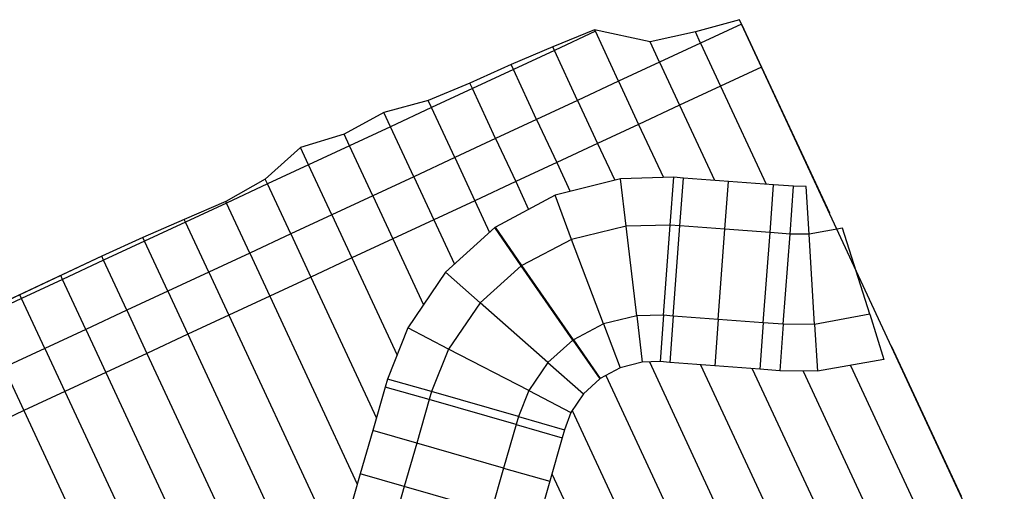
# Model space of a CAD drawing. Extents: x 1075205 to 1080159, y 1572534 to 1573545.
# Tile 29 of 29: x 1079724 to 1080159, y 1573245 to 1573454. Entities that reach past the tile are written whole.
import ezdxf

# ---------------------------------------------------------------- set-up
doc = ezdxf.new("R2010")
doc.units = 0
doc.header["$MEASUREMENT"] = 0
doc.layers.add('Canal', color=8, linetype='Continuous')

msp = doc.modelspace()

# ---------------------------------------------------------------- linework, layer by layer
msp.add_lwpolyline([(1080159.27, 1573202.07), (1080042.09, 1573453.87), (1080022.55, 1573448.45), (1080002.52, 1573444.09), (1079977.99, 1573449.39), (1079959.45, 1573441.82), (1079940.99, 1573434.1), (1079922.81, 1573425.77), (1079904.33, 1573418.08), (1079884.71, 1573412.83), (1079867.13, 1573403.19), (1079847.77, 1573397.4), (1079832.25, 1573383.34), (1079814.76, 1573373.52), (1079796.41, 1573365.56), (1079778.05, 1573357.6), (1079759.88, 1573349.25), (1079651.26, 1573298.24)])
at = {"layer": 'Canal', "extrusion": (0.029009, -0.065084, 0.997458)}
for p, q in [((1080042.99, 1573451.93, 73.5), (1080024.86, 1573443.5, 73.48)), ((1080042.99, 1573451.93, 73.5), (1080051.85, 1573432.9, 72)), ((1080024.86, 1573443.5, 73.48), (1080006.72, 1573435.06, 73.45)), ((1080024.86, 1573443.5, 73.48), (1080033.72, 1573424.46, 71.98)), ((1080024.86, 1573443.5, 73.48), (1080033.72, 1573424.46, 71.98)), ((1080006.72, 1573435.06, 73.45), (1079988.59, 1573426.62, 73.43)), ((1080006.72, 1573435.06, 73.45), (1080015.58, 1573416.02, 71.95)), ((1080006.72, 1573435.06, 73.45), (1080015.58, 1573416.02, 71.95)), ((1080051.85, 1573432.9, 72), (1080033.72, 1573424.46, 71.98)), ((1079988.59, 1573426.62, 73.43), (1079970.46, 1573418.18, 73.41)), ((1079988.59, 1573426.62, 73.43), (1079997.45, 1573407.58, 71.93)), ((1079988.59, 1573426.62, 73.43), (1079997.45, 1573407.58, 71.93)), ((1080033.72, 1573424.46, 71.98), (1080015.58, 1573416.02, 71.95)), ((1079970.46, 1573418.18, 73.41), (1079952.32, 1573409.74, 73.38)), ((1079970.46, 1573418.18, 73.41), (1079979.32, 1573399.14, 71.91)), ((1079970.46, 1573418.18, 73.41), (1079979.32, 1573399.14, 71.91)), ((1080015.58, 1573416.02, 71.95), (1079997.45, 1573407.58, 71.93)), ((1079952.32, 1573409.74, 73.38), (1079934.19, 1573401.3, 73.36)), ((1079952.32, 1573409.74, 73.38), (1079961.19, 1573390.7, 71.88)), ((1079952.32, 1573409.74, 73.38), (1079961.19, 1573390.7, 71.88)), ((1079997.45, 1573407.58, 71.93), (1079979.32, 1573399.14, 71.91)), ((1079934.19, 1573401.3, 73.36), (1079916.06, 1573392.87, 73.34)), ((1079934.19, 1573401.3, 73.36), (1079943.05, 1573382.26, 71.86)), ((1079934.19, 1573401.3, 73.36), (1079943.05, 1573382.26, 71.86)), ((1079979.32, 1573399.14, 71.91), (1079961.19, 1573390.7, 71.88)), ((1079916.06, 1573392.87, 73.34), (1079897.93, 1573384.43, 73.31)), ((1079916.06, 1573392.87, 73.34), (1079924.92, 1573373.83, 71.84)), ((1079916.06, 1573392.87, 73.34), (1079924.92, 1573373.83, 71.84)), ((1079961.19, 1573390.7, 71.88), (1079943.05, 1573382.26, 71.86)), ((1079897.93, 1573384.43, 73.31), (1079879.79, 1573375.99, 73.29)), ((1079897.93, 1573384.43, 73.31), (1079906.79, 1573365.39, 71.81)), ((1079897.93, 1573384.43, 73.31), (1079906.79, 1573365.39, 71.81)), ((1079943.05, 1573382.26, 71.86), (1079924.92, 1573373.83, 71.84)), ((1079879.79, 1573375.99, 73.29), (1079861.66, 1573367.55, 73.27)), ((1079879.79, 1573375.99, 73.29), (1079888.65, 1573356.95, 71.79)), ((1079879.79, 1573375.99, 73.29), (1079888.65, 1573356.95, 71.79)), ((1079924.92, 1573373.83, 71.84), (1079906.79, 1573365.39, 71.81)), ((1079861.66, 1573367.55, 73.27), (1079843.53, 1573359.11, 73.24)), ((1079861.66, 1573367.55, 73.27), (1079870.52, 1573348.51, 71.77)), ((1079861.66, 1573367.55, 73.27), (1079870.52, 1573348.51, 71.77)), ((1079906.79, 1573365.39, 71.81), (1079888.65, 1573356.95, 71.79)), ((1079843.53, 1573359.11, 73.24), (1079825.4, 1573350.67, 73.22)), ((1079843.53, 1573359.11, 73.24), (1079852.39, 1573340.07, 71.74)), ((1079843.53, 1573359.11, 73.24), (1079852.39, 1573340.07, 71.74)), ((1079888.65, 1573356.95, 71.79), (1079870.52, 1573348.51, 71.77)), ((1079825.4, 1573350.67, 73.22), (1079807.26, 1573342.24, 73.2)), ((1079825.4, 1573350.67, 73.22), (1079834.26, 1573331.63, 71.72)), ((1079825.4, 1573350.67, 73.22), (1079834.26, 1573331.63, 71.72)), ((1079870.52, 1573348.51, 71.77), (1079852.39, 1573340.07, 71.74)), ((1079807.26, 1573342.24, 73.2), (1079789.13, 1573333.8, 73.17)), ((1079807.26, 1573342.24, 73.2), (1079816.12, 1573323.2, 71.7)), ((1079807.26, 1573342.24, 73.2), (1079816.12, 1573323.2, 71.7)), ((1079852.39, 1573340.07, 71.74), (1079834.26, 1573331.63, 71.72)), ((1079789.13, 1573333.8, 73.17), (1079771, 1573325.36, 73.15)), ((1079789.13, 1573333.8, 73.17), (1079797.99, 1573314.76, 71.67)), ((1079789.13, 1573333.8, 73.17), (1079797.99, 1573314.76, 71.67)), ((1079834.26, 1573331.63, 71.72), (1079816.12, 1573323.2, 71.7)), ((1079771, 1573325.36, 73.15), (1079752.87, 1573316.92, 73.13)), ((1079771, 1573325.36, 73.15), (1079779.86, 1573306.32, 71.65)), ((1079771, 1573325.36, 73.15), (1079779.86, 1573306.32, 71.65)), ((1079816.12, 1573323.2, 71.7), (1079797.99, 1573314.76, 71.67)), ((1079752.87, 1573316.92, 73.13), (1079734.73, 1573308.48, 73.1)), ((1079752.87, 1573316.92, 73.13), (1079761.73, 1573297.88, 71.63)), ((1079752.87, 1573316.92, 73.13), (1079761.73, 1573297.88, 71.63)), ((1079797.99, 1573314.76, 71.67), (1079779.86, 1573306.32, 71.65)), ((1079734.73, 1573308.48, 73.1), (1079716.6, 1573300.04, 73.08)), ((1079734.73, 1573308.48, 73.1), (1079743.59, 1573289.44, 71.6)), ((1079734.73, 1573308.48, 73.1), (1079743.59, 1573289.44, 71.6)), ((1079779.86, 1573306.32, 71.65), (1079761.73, 1573297.88, 71.63)), ((1079716.6, 1573300.04, 73.08), (1079725.46, 1573281, 71.58)), ((1079716.6, 1573300.04, 73.08), (1079725.46, 1573281, 71.58)), ((1079761.73, 1573297.88, 71.63), (1079743.59, 1573289.44, 71.6)), ((1079743.59, 1573289.44, 71.6), (1079725.46, 1573281, 71.58)), ((1079725.46, 1573281, 71.58), (1079707.33, 1573272.57, 71.56))]:
    msp.add_line(p, q, dxfattribs=at)
at = {"layer": 'Canal', "extrusion": (-0.134423, 0.286237, 0.948683)}
for p, q in [((1079977.99, 1573449.39, 73.19), (1079959.45, 1573441.82, 72.85)), ((1079978.3, 1573448.74, 73.43), (1079960.16, 1573440.3, 73.41)), ((1079978.3, 1573448.74, 73.43), (1079977.99, 1573449.39, 73.19)), ((1079959.45, 1573441.82, 72.85), (1079940.99, 1573434.1, 72.56)), ((1079960.16, 1573440.3, 73.41), (1079959.45, 1573441.82, 72.85)), ((1079960.16, 1573440.3, 73.41), (1079959.45, 1573441.82, 72.85)), ((1079960.16, 1573440.3, 73.41), (1079942.03, 1573431.86, 73.38)), ((1079940.99, 1573434.1, 72.56), (1079922.81, 1573425.77, 72.5)), ((1079942.03, 1573431.86, 73.38), (1079940.99, 1573434.1, 72.56)), ((1079942.03, 1573431.86, 73.38), (1079940.99, 1573434.1, 72.56)), ((1079942.03, 1573431.86, 73.38), (1079923.9, 1573423.43, 73.36)), ((1079922.81, 1573425.77, 72.5), (1079904.33, 1573418.08, 72.2)), ((1079923.9, 1573423.43, 73.36), (1079905.76, 1573414.99, 73.34)), ((1079923.9, 1573423.43, 73.36), (1079922.81, 1573425.77, 72.5)), ((1079923.9, 1573423.43, 73.36), (1079922.81, 1573425.77, 72.5)), ((1079904.33, 1573418.08, 72.2), (1079884.71, 1573412.83, 71)), ((1079905.76, 1573414.99, 73.34), (1079887.63, 1573406.55, 73.31)), ((1079905.76, 1573414.99, 73.34), (1079904.33, 1573418.08, 72.2)), ((1079905.76, 1573414.99, 73.34), (1079904.33, 1573418.08, 72.2)), ((1079887.63, 1573406.55, 73.31), (1079884.71, 1573412.83, 71)), ((1079847.77, 1573397.4, 70.43), (1079832.25, 1573383.34, 72.47)), ((1079851.37, 1573389.67, 73.27), (1079847.77, 1573397.4, 70.43)), ((1079851.37, 1573389.67, 73.27), (1079833.23, 1573381.23, 73.24)), ((1079832.25, 1573383.34, 72.47), (1079814.76, 1573373.52, 72.96)), ((1079833.23, 1573381.23, 73.24), (1079815.1, 1573372.8, 73.22)), ((1079833.23, 1573381.23, 73.24), (1079832.25, 1573383.34, 72.47)), ((1079833.23, 1573381.23, 73.24), (1079832.25, 1573383.34, 72.47)), ((1079814.76, 1573373.52, 72.96), (1079796.41, 1573365.56, 72.76)), ((1079815.1, 1573372.8, 73.22), (1079796.97, 1573364.36, 73.2)), ((1079815.1, 1573372.8, 73.22), (1079814.76, 1573373.52, 72.96)), ((1079815.1, 1573372.8, 73.22), (1079814.76, 1573373.52, 72.96)), ((1079796.41, 1573365.56, 72.76), (1079778.05, 1573357.6, 72.56)), ((1079796.97, 1573364.36, 73.2), (1079778.84, 1573355.92, 73.17)), ((1079796.97, 1573364.36, 73.2), (1079796.41, 1573365.56, 72.76)), ((1079796.97, 1573364.36, 73.2), (1079796.41, 1573365.56, 72.76)), ((1079778.05, 1573357.6, 72.56), (1079759.88, 1573349.25, 72.5)), ((1079778.84, 1573355.92, 73.17), (1079760.7, 1573347.48, 73.15)), ((1079778.84, 1573355.92, 73.17), (1079778.05, 1573357.6, 72.56)), ((1079778.84, 1573355.92, 73.17), (1079778.05, 1573357.6, 72.56)), ((1079759.88, 1573349.25, 72.5), (1079741.78, 1573340.75, 72.5)), ((1079760.7, 1573347.48, 73.15), (1079742.57, 1573339.04, 73.13)), ((1079760.7, 1573347.48, 73.15), (1079759.88, 1573349.25, 72.5)), ((1079760.7, 1573347.48, 73.15), (1079759.88, 1573349.25, 72.5)), ((1079741.78, 1573340.75, 72.5), (1079723.67, 1573332.25, 72.5)), ((1079742.57, 1573339.04, 73.13), (1079741.78, 1573340.75, 72.5)), ((1079742.57, 1573339.04, 73.13), (1079741.78, 1573340.75, 72.5)), ((1079742.57, 1573339.04, 73.13), (1079724.44, 1573330.6, 73.1)), ((1079723.67, 1573332.25, 72.5), (1079705.57, 1573323.75, 72.5)), ((1079724.44, 1573330.6, 73.1), (1079723.67, 1573332.25, 72.5)), ((1079724.44, 1573330.6, 73.1), (1079723.67, 1573332.25, 72.5)), ((1079724.44, 1573330.6, 73.1), (1079706.31, 1573322.17, 73.08))]:
    msp.add_line(p, q, dxfattribs=at)
at = {"layer": 'Canal', "extrusion": (-0.001055, -0.000490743, 0.999999)}
for p, q in [((1079978.3, 1573448.74, 73.43), (1079960.16, 1573440.3, 73.41)), ((1079988.59, 1573426.62, 73.43), (1079978.3, 1573448.74, 73.43)), ((1079960.16, 1573440.3, 73.41), (1079942.03, 1573431.86, 73.38)), ((1079970.46, 1573418.18, 73.41), (1079960.16, 1573440.3, 73.41)), ((1079970.46, 1573418.18, 73.41), (1079960.16, 1573440.3, 73.41)), ((1080051.85, 1573432.9, 72), (1080033.72, 1573424.46, 71.98)), ((1080051.85, 1573432.9, 72), (1080081.85, 1573368.42, 72)), ((1079942.03, 1573431.86, 73.38), (1079923.9, 1573423.43, 73.36)), ((1079952.32, 1573409.74, 73.38), (1079942.03, 1573431.86, 73.38)), ((1079952.32, 1573409.74, 73.38), (1079942.03, 1573431.86, 73.38)), ((1079923.9, 1573423.43, 73.36), (1079905.76, 1573414.99, 73.34)), ((1079934.19, 1573401.3, 73.36), (1079923.9, 1573423.43, 73.36)), ((1079934.19, 1573401.3, 73.36), (1079923.9, 1573423.43, 73.36)), ((1079988.59, 1573426.62, 73.43), (1079970.46, 1573418.18, 73.41)), ((1080033.72, 1573424.46, 71.98), (1080015.58, 1573416.02, 71.95)), ((1080033.72, 1573424.46, 71.98), (1080053.87, 1573381.16, 71.98)), ((1080033.72, 1573424.46, 71.98), (1080053.87, 1573381.16, 71.98)), ((1079905.76, 1573414.99, 73.34), (1079887.63, 1573406.55, 73.31)), ((1079916.06, 1573392.87, 73.34), (1079905.76, 1573414.99, 73.34)), ((1079916.06, 1573392.87, 73.34), (1079905.76, 1573414.99, 73.34)), ((1079970.46, 1573418.18, 73.41), (1079952.32, 1573409.74, 73.38)), ((1080015.58, 1573416.02, 71.95), (1079997.45, 1573407.58, 71.93)), ((1080015.58, 1573416.02, 71.95), (1080031.02, 1573382.84, 71.95)), ((1080015.58, 1573416.02, 71.95), (1080031.02, 1573382.84, 71.95)), ((1079897.93, 1573384.43, 73.31), (1079887.63, 1573406.55, 73.31)), ((1079952.32, 1573409.74, 73.38), (1079934.19, 1573401.3, 73.36)), ((1079997.45, 1573407.58, 71.93), (1079979.32, 1573399.14, 71.91)), ((1079997.45, 1573407.58, 71.93), (1080008.41, 1573384.04, 71.93)), ((1079997.45, 1573407.58, 71.93), (1080008.41, 1573384.04, 71.93)), ((1079934.19, 1573401.3, 73.36), (1079916.06, 1573392.87, 73.34)), ((1079979.32, 1573399.14, 71.91), (1079961.19, 1573390.7, 71.88)), ((1079979.32, 1573399.14, 71.91), (1079986.89, 1573382.87, 71.91)), ((1079979.32, 1573399.14, 71.91), (1079986.89, 1573382.87, 71.91)), ((1079916.06, 1573392.87, 73.34), (1079897.93, 1573384.43, 73.31)), ((1079851.37, 1573389.67, 73.27), (1079833.23, 1573381.23, 73.24)), ((1079861.66, 1573367.55, 73.27), (1079851.37, 1573389.67, 73.27)), ((1079961.19, 1573390.7, 71.88), (1079943.05, 1573382.26, 71.86)), ((1079961.19, 1573390.7, 71.88), (1079967.14, 1573377.91, 71.88)), ((1079961.19, 1573390.7, 71.88), (1079967.14, 1573377.91, 71.88)), ((1079833.23, 1573381.23, 73.24), (1079815.1, 1573372.8, 73.22)), ((1079843.53, 1573359.11, 73.24), (1079833.23, 1573381.23, 73.24)), ((1079843.53, 1573359.11, 73.24), (1079833.23, 1573381.23, 73.24)), ((1079943.05, 1573382.26, 71.86), (1079924.92, 1573373.83, 71.84)), ((1079943.05, 1573382.26, 71.86), (1079948.77, 1573369.98, 71.86)), ((1079943.05, 1573382.26, 71.86), (1079948.77, 1573369.98, 71.86)), ((1079815.1, 1573372.8, 73.22), (1079796.97, 1573364.36, 73.2)), ((1079825.4, 1573350.67, 73.22), (1079815.1, 1573372.8, 73.22)), ((1079825.4, 1573350.67, 73.22), (1079815.1, 1573372.8, 73.22)), ((1079924.92, 1573373.83, 71.84), (1079906.79, 1573365.39, 71.81)), ((1079924.92, 1573373.83, 71.84), (1079931.44, 1573359.81, 71.84)), ((1079924.92, 1573373.83, 71.84), (1079931.44, 1573359.81, 71.84)), ((1079861.66, 1573367.55, 73.27), (1079843.53, 1573359.11, 73.24)), ((1079796.97, 1573364.36, 73.2), (1079778.84, 1573355.92, 73.17)), ((1079807.26, 1573342.24, 73.2), (1079796.97, 1573364.36, 73.2)), ((1079807.26, 1573342.24, 73.2), (1079796.97, 1573364.36, 73.2)), ((1079906.79, 1573365.39, 71.81), (1079888.65, 1573356.95, 71.79)), ((1079906.79, 1573365.39, 71.81), (1079915.92, 1573345.77, 71.81)), ((1079906.79, 1573365.39, 71.81), (1079915.92, 1573345.77, 71.81)), ((1079843.53, 1573359.11, 73.24), (1079825.4, 1573350.67, 73.22)), ((1079778.84, 1573355.92, 73.17), (1079760.7, 1573347.48, 73.15)), ((1079789.13, 1573333.8, 73.17), (1079778.84, 1573355.92, 73.17)), ((1079789.13, 1573333.8, 73.17), (1079778.84, 1573355.92, 73.17)), ((1079888.65, 1573356.95, 71.79), (1079870.52, 1573348.51, 71.77)), ((1079888.65, 1573356.95, 71.79), (1079902.23, 1573327.79, 71.79)), ((1079888.65, 1573356.95, 71.79), (1079902.23, 1573327.79, 71.79)), ((1079825.4, 1573350.67, 73.22), (1079807.26, 1573342.24, 73.2)), ((1079760.7, 1573347.48, 73.15), (1079742.57, 1573339.04, 73.13)), ((1079771, 1573325.36, 73.15), (1079760.7, 1573347.48, 73.15)), ((1079771, 1573325.36, 73.15), (1079760.7, 1573347.48, 73.15)), ((1079870.52, 1573348.51, 71.77), (1079852.39, 1573340.07, 71.74)), ((1079870.52, 1573348.51, 71.77), (1079890.54, 1573305.49, 71.77)), ((1079870.52, 1573348.51, 71.77), (1079890.54, 1573305.49, 71.77)), ((1079807.26, 1573342.24, 73.2), (1079789.13, 1573333.8, 73.17)), ((1079742.57, 1573339.04, 73.13), (1079724.44, 1573330.6, 73.1)), ((1079752.87, 1573316.92, 73.13), (1079742.57, 1573339.04, 73.13)), ((1079752.87, 1573316.92, 73.13), (1079742.57, 1573339.04, 73.13)), ((1079852.39, 1573340.07, 71.74), (1079834.26, 1573331.63, 71.72)), ((1079852.39, 1573340.07, 71.74), (1079881.41, 1573277.72, 71.74)), ((1079852.39, 1573340.07, 71.74), (1079881.41, 1573277.72, 71.74)), ((1079789.13, 1573333.8, 73.17), (1079771, 1573325.36, 73.15)), ((1079724.44, 1573330.6, 73.1), (1079706.31, 1573322.17, 73.08)), ((1079734.73, 1573308.48, 73.1), (1079724.44, 1573330.6, 73.1)), ((1079734.73, 1573308.48, 73.1), (1079724.44, 1573330.6, 73.1)), ((1079834.26, 1573331.63, 71.72), (1079816.12, 1573323.2, 71.7)), ((1079834.26, 1573331.63, 71.72), (1079872.95, 1573248.48, 71.72)), ((1079834.26, 1573331.63, 71.72), (1079872.95, 1573248.48, 71.72)), ((1079771, 1573325.36, 73.15), (1079752.87, 1573316.92, 73.13)), ((1079816.12, 1573323.2, 71.7), (1079797.99, 1573314.76, 71.67)), ((1079816.12, 1573323.2, 71.7), (1079863.48, 1573221.43, 71.7)), ((1079816.12, 1573323.2, 71.7), (1079863.48, 1573221.43, 71.7)), ((1079752.87, 1573316.92, 73.13), (1079734.73, 1573308.48, 73.1)), ((1079797.99, 1573314.76, 71.67), (1079779.86, 1573306.32, 71.65)), ((1079797.99, 1573314.76, 71.67), (1079848.35, 1573206.54, 71.67)), ((1079797.99, 1573314.76, 71.67), (1079848.35, 1573206.54, 71.67)), ((1079734.73, 1573308.48, 73.1), (1079716.6, 1573300.04, 73.08)), ((1079779.86, 1573306.32, 71.65), (1079761.73, 1573297.88, 71.63)), ((1079779.86, 1573306.32, 71.65), (1079828.64, 1573201.51, 71.65)), ((1079779.86, 1573306.32, 71.65), (1079828.64, 1573201.51, 71.65)), ((1080109.21, 1573309.63, 72), (1080140.11, 1573243.23, 72)), ((1080002.23, 1573302.5, 71.88), (1080049.45, 1573201.04, 71.88)), ((1080002.23, 1573302.5, 71.88), (1080049.45, 1573201.04, 71.88)), ((1079761.73, 1573297.88, 71.63), (1079743.59, 1573289.44, 71.6)), ((1079761.73, 1573297.88, 71.63), (1079804.74, 1573205.44, 71.63)), ((1079761.73, 1573297.88, 71.63), (1079804.74, 1573205.44, 71.63)), ((1080024.86, 1573301.29, 71.91), (1080067.58, 1573209.47, 71.91)), ((1080024.86, 1573301.29, 71.91), (1080067.58, 1573209.47, 71.91)), ((1080047.72, 1573299.55, 71.93), (1080085.72, 1573217.91, 71.93)), ((1080047.72, 1573299.55, 71.93), (1080085.72, 1573217.91, 71.93)), ((1080070.28, 1573298.49, 71.95), (1080103.85, 1573226.35, 71.95)), ((1080070.28, 1573298.49, 71.95), (1080103.85, 1573226.35, 71.95)), ((1080091.16, 1573301.01, 71.98), (1080121.98, 1573234.79, 71.98)), ((1080091.16, 1573301.01, 71.98), (1080121.98, 1573234.79, 71.98)), ((1079982.96, 1573296.52, 71.86), (1080031.32, 1573192.6, 71.86)), ((1079982.96, 1573296.52, 71.86), (1080031.32, 1573192.6, 71.86)), ((1079743.59, 1573289.44, 71.6), (1079725.46, 1573281, 71.58)), ((1079743.59, 1573289.44, 71.6), (1079780.15, 1573210.88, 71.6)), ((1079743.59, 1573289.44, 71.6), (1079780.15, 1573210.88, 71.6)), ((1079725.46, 1573281, 71.58), (1079707.33, 1573272.57, 71.56)), ((1079725.46, 1573281, 71.58), (1079755.56, 1573216.32, 71.58)), ((1079725.46, 1573281, 71.58), (1079755.56, 1573216.32, 71.58)), ((1079968.1, 1573281.03, 71.84), (1080013.19, 1573184.16, 71.84)), ((1079968.1, 1573281.03, 71.84), (1080013.19, 1573184.16, 71.84)), ((1079959.07, 1573253.03, 71.81), (1079995.05, 1573175.72, 71.81)), ((1079959.07, 1573253.03, 71.81), (1079995.05, 1573175.72, 71.81))]:
    msp.add_line(p, q, dxfattribs=at)
at = {"layer": 'Canal'}
for p, q in [((1080022.55, 1573448.45, 73.48), (1080002.52, 1573444.09, 73.45)), ((1080024.86, 1573443.5, 73.48), (1080022.55, 1573448.45, 73.48)), ((1080006.72, 1573435.06, 73.45), (1080002.52, 1573444.09, 73.45)), ((1080024.86, 1573443.5, 73.48), (1080006.72, 1573435.06, 73.45)), ((1079884.71, 1573412.83, 71), (1079867.13, 1573403.19, 70)), ((1079887.63, 1573406.55, 73.31), (1079884.71, 1573412.83, 71)), ((1079887.63, 1573406.55, 73.31), (1079869.5, 1573398.11, 72.8)), ((1079887.63, 1573406.55, 73.31), (1079869.5, 1573398.11, 72.8)), ((1079897.93, 1573384.43, 73.31), (1079887.63, 1573406.55, 73.31)), ((1079867.13, 1573403.19, 70), (1079847.77, 1573397.4, 70.43)), ((1079869.5, 1573398.11, 72.8), (1079867.13, 1573403.19, 70)), ((1079869.5, 1573398.11, 72.8), (1079867.13, 1573403.19, 70)), ((1079851.37, 1573389.67, 73.27), (1079847.77, 1573397.4, 70.43)), ((1079869.5, 1573398.11, 72.8), (1079851.37, 1573389.67, 73.27)), ((1079869.5, 1573398.11, 72.8), (1079851.37, 1573389.67, 73.27)), ((1079879.79, 1573375.99, 73.29), (1079869.5, 1573398.11, 72.8)), ((1079879.79, 1573375.99, 73.29), (1079869.5, 1573398.11, 72.8)), ((1079861.66, 1573367.55, 73.27), (1079851.37, 1573389.67, 73.27)), ((1079897.93, 1573384.43, 73.31), (1079879.79, 1573375.99, 73.29)), ((1080013.05, 1573384.17, 71.94), (1079989.47, 1573383.52, 71.91)), ((1080011.47, 1573363.03, 70.42), (1080013.05, 1573384.17, 71.94)), ((1079989.47, 1573383.52, 71.91), (1079960.46, 1573376.23, 71.88)), ((1079991.93, 1573362.61, 70.41), (1079989.47, 1573383.52, 71.91)), ((1079991.93, 1573362.61, 70.41), (1079989.47, 1573383.52, 71.91)), ((1080064.45, 1573359.06, 70.47), (1080066.04, 1573380.26, 71.99)), ((1080071.57, 1573380.16, 71.99), (1080066.04, 1573380.26, 71.99)), ((1080072.86, 1573359, 70.48), (1080071.57, 1573380.16, 71.99)), ((1079879.79, 1573375.99, 73.29), (1079861.66, 1573367.55, 73.27)), ((1079960.46, 1573376.23, 71.88), (1079934.12, 1573362.16, 71.84)), ((1079967.82, 1573356.74, 70.39), (1079960.46, 1573376.23, 71.88)), ((1079967.82, 1573356.74, 70.39), (1079960.46, 1573376.23, 71.88)), ((1079991.93, 1573362.61, 70.41), (1079967.82, 1573356.74, 70.39)), ((1079991.93, 1573362.61, 70.41), (1079967.82, 1573356.74, 70.39)), ((1080011.47, 1573363.03, 70.42), (1079991.93, 1573362.61, 70.41)), ((1080011.47, 1573363.03, 70.42), (1079991.93, 1573362.61, 70.41)), ((1079996.61, 1573322.89, 70.41), (1079991.93, 1573362.61, 70.41)), ((1079996.61, 1573322.89, 70.41), (1079991.93, 1573362.61, 70.41)), ((1080008.48, 1573323.14, 70.42), (1080011.47, 1573363.03, 70.42)), ((1079933.77, 1573361.91, 71.84), (1079911.98, 1573342.21, 71.81)), ((1079934.12, 1573362.16, 71.84), (1079933.77, 1573361.91, 71.84)), ((1079945.55, 1573345, 70.37), (1079933.77, 1573361.91, 71.84)), ((1079945.55, 1573345, 70.37), (1079933.77, 1573361.91, 71.84)), ((1079945.84, 1573345.21, 70.37), (1079934.12, 1573362.16, 71.84)), ((1079945.84, 1573345.21, 70.37), (1079934.12, 1573362.16, 71.84)), ((1080061.47, 1573319.17, 70.47), (1080064.45, 1573359.06, 70.47)), ((1080072.86, 1573359, 70.48), (1080064.45, 1573359.06, 70.47)), ((1080072.86, 1573359, 70.48), (1080064.45, 1573359.06, 70.47)), ((1080087.7, 1573361.75, 70.5), (1080072.86, 1573359, 70.48)), ((1080075.3, 1573319.08, 70.48), (1080072.86, 1573359, 70.48)), ((1080075.3, 1573319.08, 70.48), (1080072.86, 1573359, 70.48)), ((1080099.71, 1573323.59, 70.5), (1080087.7, 1573361.75, 70.5)), ((1080099.71, 1573323.59, 70.5), (1080087.7, 1573361.75, 70.5)), ((1079967.82, 1573356.74, 70.39), (1079945.84, 1573345.21, 70.37)), ((1079967.82, 1573356.74, 70.39), (1079945.84, 1573345.21, 70.37)), ((1079981.95, 1573319.31, 70.39), (1079967.82, 1573356.74, 70.39)), ((1079981.95, 1573319.31, 70.39), (1079967.82, 1573356.74, 70.39)), ((1079945.55, 1573345, 70.37), (1079927.3, 1573328.72, 70.35)), ((1079945.55, 1573345, 70.37), (1079927.3, 1573328.72, 70.35)), ((1079945.84, 1573345.21, 70.37), (1079945.55, 1573345, 70.37)), ((1079945.84, 1573345.21, 70.37), (1079945.55, 1573345, 70.37)), ((1079968.41, 1573312.18, 70.37), (1079945.55, 1573345, 70.37)), ((1079968.41, 1573312.18, 70.37), (1079945.55, 1573345, 70.37)), ((1079968.59, 1573312.31, 70.37), (1079945.84, 1573345.21, 70.37)), ((1079968.59, 1573312.31, 70.37), (1079945.84, 1573345.21, 70.37)), ((1079911.98, 1573342.21, 71.81), (1079895.3, 1573317.55, 71.78)), ((1079927.3, 1573328.72, 70.35), (1079911.98, 1573342.21, 71.81)), ((1079927.3, 1573328.72, 70.35), (1079911.98, 1573342.21, 71.81)), ((1079927.3, 1573328.72, 70.35), (1079913.29, 1573308.24, 70.33)), ((1079927.3, 1573328.72, 70.35), (1079913.29, 1573308.24, 70.33)), ((1079957.32, 1573302.28, 70.35), (1079927.3, 1573328.72, 70.35)), ((1079957.32, 1573302.28, 70.35), (1079927.3, 1573328.72, 70.35)), ((1080008.48, 1573323.14, 70.42), (1079996.61, 1573322.89, 70.41)), ((1080008.48, 1573323.14, 70.42), (1079996.61, 1573322.89, 70.41)), ((1080008.48, 1573323.14, 70.42), (1080006.95, 1573302.65, 71.89)), ((1080099.71, 1573323.59, 70.5), (1080075.3, 1573319.08, 70.48)), ((1080099.71, 1573323.59, 70.5), (1080075.3, 1573319.08, 70.48)), ((1080099.71, 1573323.59, 70.5), (1080105.99, 1573303.65, 71.99)), ((1079981.95, 1573319.31, 70.39), (1079968.59, 1573312.31, 70.37)), ((1079981.95, 1573319.31, 70.39), (1079968.59, 1573312.31, 70.37)), ((1079996.61, 1573322.89, 70.41), (1079981.95, 1573319.31, 70.39)), ((1079996.61, 1573322.89, 70.41), (1079981.95, 1573319.31, 70.39)), ((1079981.95, 1573319.31, 70.39), (1079989.28, 1573299.91, 71.87)), ((1079981.95, 1573319.31, 70.39), (1079989.28, 1573299.91, 71.87)), ((1079996.61, 1573322.89, 70.41), (1079999.02, 1573302.39, 71.88)), ((1079996.61, 1573322.89, 70.41), (1079999.02, 1573302.39, 71.88)), ((1080061.47, 1573319.17, 70.47), (1080059.93, 1573298.62, 71.94)), ((1080075.3, 1573319.08, 70.48), (1080061.47, 1573319.17, 70.47)), ((1080075.3, 1573319.08, 70.48), (1080061.47, 1573319.17, 70.47)), ((1080075.3, 1573319.08, 70.48), (1080076.57, 1573298.41, 71.96)), ((1080075.3, 1573319.08, 70.48), (1080076.57, 1573298.41, 71.96)), ((1079895.3, 1573317.55, 71.78), (1079886.4, 1573294.97, 71.76)), ((1079913.29, 1573308.24, 70.33), (1079895.3, 1573317.55, 71.78)), ((1079913.29, 1573308.24, 70.33), (1079895.3, 1573317.55, 71.78)), ((1079968.41, 1573312.18, 70.37), (1079957.32, 1573302.28, 70.35)), ((1079968.41, 1573312.18, 70.37), (1079957.32, 1573302.28, 70.35)), ((1079968.59, 1573312.31, 70.37), (1079968.41, 1573312.18, 70.37)), ((1079968.59, 1573312.31, 70.37), (1079968.41, 1573312.18, 70.37)), ((1079968.41, 1573312.18, 70.37), (1079980.32, 1573295.09, 71.86)), ((1079968.41, 1573312.18, 70.37), (1079980.32, 1573295.09, 71.86)), ((1079968.59, 1573312.31, 70.37), (1079980.44, 1573295.17, 71.86)), ((1079968.59, 1573312.31, 70.37), (1079980.44, 1573295.17, 71.86)), ((1079913.29, 1573308.24, 70.33), (1079905.8, 1573289.41, 70.32)), ((1079913.29, 1573308.24, 70.33), (1079905.8, 1573289.41, 70.32)), ((1079948.8, 1573289.83, 70.33), (1079913.29, 1573308.24, 70.33)), ((1079948.8, 1573289.83, 70.33), (1079913.29, 1573308.24, 70.33)), ((1079957.32, 1573302.28, 70.35), (1079948.8, 1573289.83, 70.33)), ((1079957.32, 1573302.28, 70.35), (1079948.8, 1573289.83, 70.33)), ((1079957.32, 1573302.28, 70.35), (1079973.04, 1573288.44, 71.85)), ((1079957.32, 1573302.28, 70.35), (1079973.04, 1573288.44, 71.85)), ((1079999.02, 1573302.39, 71.88), (1079989.28, 1573299.91, 71.87)), ((1080006.95, 1573302.65, 71.89), (1079999.02, 1573302.39, 71.88)), ((1080105.99, 1573303.65, 71.99), (1080076.57, 1573298.41, 71.96)), ((1079989.28, 1573299.91, 71.87), (1079980.44, 1573295.17, 71.86)), ((1080076.57, 1573298.41, 71.96), (1080059.93, 1573298.62, 71.94)), ((1079905.8, 1573289.41, 70.32), (1079886.4, 1573294.97, 71.76)), ((1079980.32, 1573295.09, 71.86), (1079973.04, 1573288.44, 71.85)), ((1079980.44, 1573295.17, 71.86), (1079980.32, 1573295.09, 71.86)), ((1079944.25, 1573278.39, 70.32), (1079905.8, 1573289.41, 70.32)), ((1079948.8, 1573289.83, 70.33), (1079944.25, 1573278.39, 70.32)), ((1079948.8, 1573289.83, 70.33), (1079944.25, 1573278.39, 70.32)), ((1079948.8, 1573289.83, 70.33), (1079967.51, 1573280.14, 71.84)), ((1079948.8, 1573289.83, 70.33), (1079967.51, 1573280.14, 71.84)), ((1079973.04, 1573288.44, 71.85), (1079967.51, 1573280.14, 71.84)), ((1079967.51, 1573280.14, 71.84), (1079964.62, 1573272.56, 71.83)), ((1079944.25, 1573278.39, 70.32), (1079964.62, 1573272.56, 71.83))]:
    msp.add_line(p, q, dxfattribs=at)
at = {"layer": 'Canal', "extrusion": (-0.006249, -0.070979, 0.997458)}
for p, q in [((1080011.47, 1573363.03, 70.42), (1080013.05, 1573384.17, 71.94)), ((1080017.31, 1573383.85, 71.94), (1080013.05, 1573384.17, 71.94)), ((1080015.72, 1573362.71, 70.43), (1080017.31, 1573383.85, 71.94)), ((1080015.72, 1573362.71, 70.43), (1080017.31, 1573383.85, 71.94)), ((1080037.25, 1573382.38, 71.96), (1080017.31, 1573383.85, 71.94)), ((1080035.67, 1573361.22, 70.44), (1080037.25, 1573382.38, 71.96)), ((1080035.67, 1573361.22, 70.44), (1080037.25, 1573382.38, 71.96)), ((1080057.2, 1573380.91, 71.98), (1080037.25, 1573382.38, 71.96)), ((1080055.61, 1573359.72, 70.46), (1080057.2, 1573380.91, 71.98)), ((1080055.61, 1573359.72, 70.46), (1080057.2, 1573380.91, 71.98)), ((1080066.04, 1573380.26, 71.99), (1080057.2, 1573380.91, 71.98)), ((1080064.45, 1573359.06, 70.47), (1080066.04, 1573380.26, 71.99)), ((1080015.72, 1573362.71, 70.43), (1080011.47, 1573363.03, 70.42)), ((1080035.67, 1573361.22, 70.44), (1080015.72, 1573362.71, 70.43)), ((1080055.61, 1573359.72, 70.46), (1080035.67, 1573361.22, 70.44)), ((1080064.45, 1573359.06, 70.47), (1080055.61, 1573359.72, 70.46))]:
    msp.add_line(p, q, dxfattribs=at)
at = {"layer": 'Canal', "extrusion": (-0.000933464, 6.98752e-05, 1)}
for p, q in [((1080008.48, 1573323.14, 70.42), (1080011.47, 1573363.03, 70.42)), ((1080015.72, 1573362.71, 70.43), (1080011.47, 1573363.03, 70.42)), ((1080012.74, 1573322.82, 70.43), (1080015.72, 1573362.71, 70.43)), ((1080012.74, 1573322.82, 70.43), (1080015.72, 1573362.71, 70.43)), ((1080035.67, 1573361.22, 70.44), (1080015.72, 1573362.71, 70.43)), ((1080032.68, 1573321.33, 70.44), (1080035.67, 1573361.22, 70.44)), ((1080032.68, 1573321.33, 70.44), (1080035.67, 1573361.22, 70.44)), ((1080055.61, 1573359.72, 70.46), (1080035.67, 1573361.22, 70.44)), ((1080052.62, 1573319.83, 70.46), (1080055.61, 1573359.72, 70.46)), ((1080052.62, 1573319.83, 70.46), (1080055.61, 1573359.72, 70.46)), ((1080064.45, 1573359.06, 70.47), (1080055.61, 1573359.72, 70.46)), ((1080061.47, 1573319.17, 70.47), (1080064.45, 1573359.06, 70.47)), ((1080012.74, 1573322.82, 70.43), (1080008.48, 1573323.14, 70.42)), ((1080032.68, 1573321.33, 70.44), (1080012.74, 1573322.82, 70.43)), ((1080052.62, 1573319.83, 70.46), (1080032.68, 1573321.33, 70.44)), ((1080061.47, 1573319.17, 70.47), (1080052.62, 1573319.83, 70.46))]:
    msp.add_line(p, q, dxfattribs=at)
at = {"layer": 'Canal', "extrusion": (-0.004387, -0.071118, -0.997458)}
for p, q in [((1080008.48, 1573323.14, 70.42), (1080006.95, 1573302.65, 71.89)), ((1080012.74, 1573322.82, 70.43), (1080008.48, 1573323.14, 70.42)), ((1080012.74, 1573322.82, 70.43), (1080011.2, 1573302.33, 71.89)), ((1080012.74, 1573322.82, 70.43), (1080011.2, 1573302.33, 71.89)), ((1080032.68, 1573321.33, 70.44), (1080012.74, 1573322.82, 70.43)), ((1080032.68, 1573321.33, 70.44), (1080031.14, 1573300.81, 71.91)), ((1080032.68, 1573321.33, 70.44), (1080031.14, 1573300.81, 71.91)), ((1080052.62, 1573319.83, 70.46), (1080032.68, 1573321.33, 70.44)), ((1080052.62, 1573319.83, 70.46), (1080051.09, 1573299.3, 71.93)), ((1080052.62, 1573319.83, 70.46), (1080051.09, 1573299.3, 71.93)), ((1080061.47, 1573319.17, 70.47), (1080052.62, 1573319.83, 70.46)), ((1080061.47, 1573319.17, 70.47), (1080059.93, 1573298.62, 71.94)), ((1080011.2, 1573302.33, 71.89), (1080006.95, 1573302.65, 71.89)), ((1080031.14, 1573300.81, 71.91), (1080011.2, 1573302.33, 71.89)), ((1080051.09, 1573299.3, 71.93), (1080031.14, 1573300.81, 71.91)), ((1080059.93, 1573298.62, 71.94), (1080051.09, 1573299.3, 71.93))]:
    msp.add_line(p, q, dxfattribs=at)
at = {"layer": 'Canal', "extrusion": (0.068233, -0.020525, 0.997458)}
for p, q in [((1079886.4, 1573294.97, 71.76), (1079885.37, 1573291.43, 71.76)), ((1079905.8, 1573289.41, 70.32), (1079886.4, 1573294.97, 71.76)), ((1079885.37, 1573291.43, 71.76), (1079879.82, 1573272.22, 71.74)), ((1079904.79, 1573285.87, 70.31), (1079885.37, 1573291.43, 71.76)), ((1079904.79, 1573285.87, 70.31), (1079885.37, 1573291.43, 71.76)), ((1079905.8, 1573289.41, 70.32), (1079904.79, 1573285.87, 70.31)), ((1079904.79, 1573285.87, 70.31), (1079899.28, 1573266.64, 70.29)), ((1079879.82, 1573272.22, 71.74), (1079874.26, 1573253, 71.72)), ((1079899.28, 1573266.64, 70.29), (1079879.82, 1573272.22, 71.74)), ((1079899.28, 1573266.64, 70.29), (1079879.82, 1573272.22, 71.74)), ((1079899.28, 1573266.64, 70.29), (1079893.77, 1573247.41, 70.28)), ((1079874.26, 1573253, 71.72), (1079868.71, 1573233.79, 71.71)), ((1079893.77, 1573247.41, 70.28), (1079874.26, 1573253, 71.72)), ((1079893.77, 1573247.41, 70.28), (1079874.26, 1573253, 71.72)), ((1079893.77, 1573247.41, 70.28), (1079888.26, 1573228.19, 70.26))]:
    msp.add_line(p, q, dxfattribs=at)
at = {"layer": 'Canal', "extrusion": (-0.000257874, -0.000899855, 1)}
for p, q in [((1079905.8, 1573289.41, 70.32), (1079904.79, 1573285.87, 70.31)), ((1079944.25, 1573278.39, 70.32), (1079905.8, 1573289.41, 70.32)), ((1079904.79, 1573285.87, 70.31), (1079899.28, 1573266.64, 70.29)), ((1079943.24, 1573274.85, 70.31), (1079904.79, 1573285.87, 70.31)), ((1079943.24, 1573274.85, 70.31), (1079904.79, 1573285.87, 70.31)), ((1079944.25, 1573278.39, 70.32), (1079943.24, 1573274.85, 70.31)), ((1079943.24, 1573274.85, 70.31), (1079937.73, 1573255.62, 70.29)), ((1079899.28, 1573266.64, 70.29), (1079893.77, 1573247.41, 70.28)), ((1079937.73, 1573255.62, 70.29), (1079899.28, 1573266.64, 70.29)), ((1079937.73, 1573255.62, 70.29), (1079899.28, 1573266.64, 70.29)), ((1079937.73, 1573255.62, 70.29), (1079932.22, 1573236.4, 70.28)), ((1079893.77, 1573247.41, 70.28), (1079888.26, 1573228.19, 70.26)), ((1079932.22, 1573236.4, 70.28), (1079893.77, 1573247.41, 70.28)), ((1079932.22, 1573236.4, 70.28), (1079893.77, 1573247.41, 70.28))]:
    msp.add_line(p, q, dxfattribs=at)
at = {"layer": 'Canal', "extrusion": (0.068747, -0.01873, -0.997458)}
for p, q in [((1079944.25, 1573278.39, 70.32), (1079943.24, 1573274.85, 70.31)), ((1079944.25, 1573278.39, 70.32), (1079964.62, 1573272.56, 71.83)), ((1079943.24, 1573274.85, 70.31), (1079937.73, 1573255.62, 70.29)), ((1079943.24, 1573274.85, 70.31), (1079963.61, 1573269.01, 71.83)), ((1079943.24, 1573274.85, 70.31), (1079963.61, 1573269.01, 71.83)), ((1079964.62, 1573272.56, 71.83), (1079963.61, 1573269.01, 71.83)), ((1079963.61, 1573269.01, 71.83), (1079958.15, 1573249.77, 71.81)), ((1079937.73, 1573255.62, 70.29), (1079932.22, 1573236.4, 70.28)), ((1079937.73, 1573255.62, 70.29), (1079958.15, 1573249.77, 71.81)), ((1079937.73, 1573255.62, 70.29), (1079958.15, 1573249.77, 71.81)), ((1079958.15, 1573249.77, 71.81), (1079952.69, 1573230.53, 71.8))]:
    msp.add_line(p, q, dxfattribs=at)

doc.saveas('drawing.dxf')
